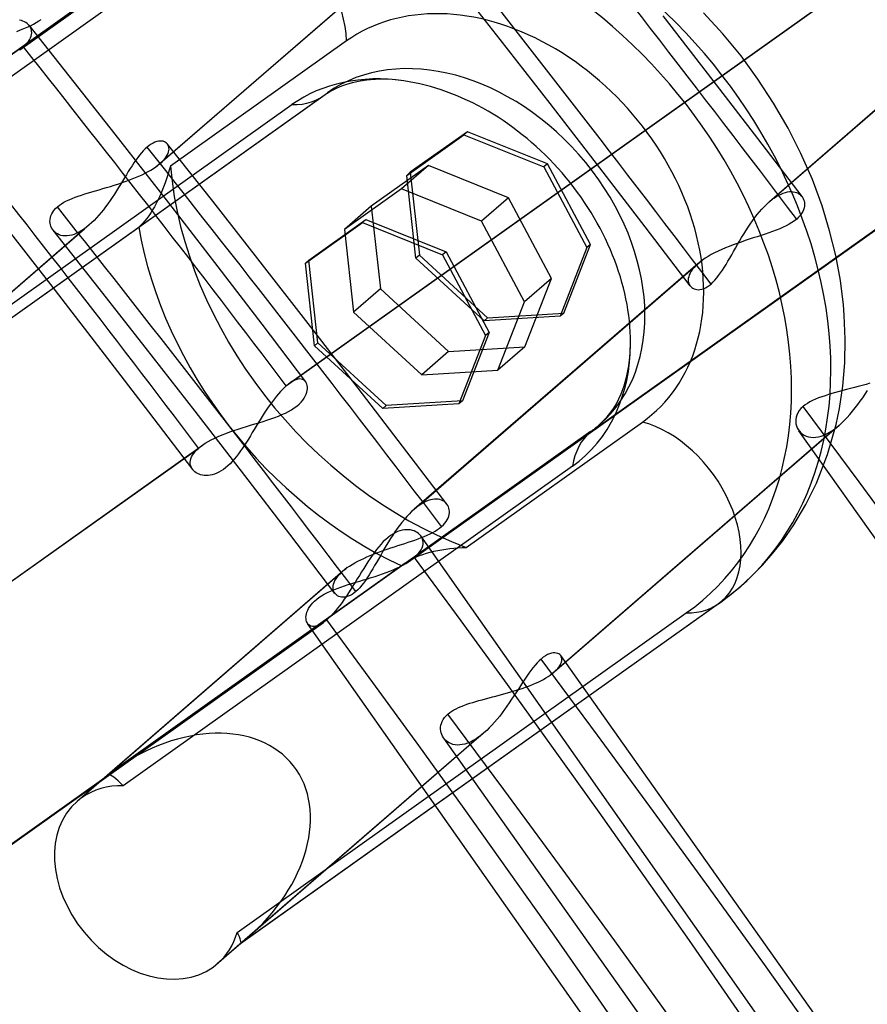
# Model space of a CAD drawing. Header units: millimetres. Extents: x -240 to 234, y -303 to 298.
# Tile 70 of 77: x 137 to 149, y 91 to 105. Entities that reach past the tile are written whole.
import ezdxf

# ---------------------------------------------------------------- set-up
doc = ezdxf.new("R2010")
doc.units = ezdxf.units.MM
doc.layers.add('MAIN-1', color=7, linetype='Continuous')
doc.layers.add('MAIN-2', color=7, linetype='Continuous')

msp = doc.modelspace()

# ---------------------------------------------------------------- linework, layer by layer
at = {"layer": 'MAIN-1'}
for p, q in [((138.792, 103.367), (138.792, 103.368)), ((138.793, 103.366), (138.792, 103.367)), ((138.794, 103.365), (138.793, 103.366)), ((138.793, 103.366), (138.793, 103.366)), ((138.794, 103.364), (138.794, 103.365)), ((138.795, 103.364), (138.794, 103.364)), ((147.721, 102.634), (147.722, 102.633)), ((147.722, 102.633), (147.723, 102.632)), ((147.723, 102.632), (147.723, 102.631)), ((147.723, 102.631), (147.724, 102.63)), ((147.724, 102.63), (147.725, 102.629)), ((147.725, 102.629), (147.726, 102.628)), ((140.784, 101.733), (141.587, 102.304)), ((141.587, 102.304), (141.537, 102.261)), ((141.587, 102.304), (142.715, 101.851)), ((140.734, 101.69), (141.537, 102.261)), ((141.537, 102.261), (142.665, 101.808)), ((142.715, 101.851), (142.665, 101.808)), ((142.665, 101.808), (143.27, 100.672)), ((142.715, 101.851), (143.32, 100.715)), ((140.784, 101.733), (140.734, 101.69)), ((140.861, 100.525), (140.734, 101.69)), ((143.27, 100.672), (142.894, 99.708)), ((143.32, 100.715), (142.944, 99.752)), ((143.32, 100.715), (143.27, 100.672)), ((141.822, 99.643), (140.861, 100.525)), ((142.894, 99.708), (141.822, 99.643)), ((142.944, 99.752), (142.894, 99.708)), ((142.723, 98.302), (142.722, 98.303)), ((142.723, 98.301), (142.723, 98.302)), ((142.724, 98.3), (142.723, 98.301)), ((142.725, 98.3), (142.724, 98.3)), ((142.725, 98.299), (142.725, 98.3)), ((142.726, 98.298), (142.725, 98.299)), ((144.329, 96.165), (144.328, 96.166)), ((144.328, 96.166), (144.328, 96.166)), ((144.328, 96.166), (144.328, 96.166)), ((144.329, 96.165), (144.329, 96.165)), ((144.329, 96.165), (144.329, 96.165)), ((144.329, 96.165), (144.329, 96.165))]:
    msp.add_line(p, q, dxfattribs=at)
for centre, major_axis, start_param, end_param in [((-0.5, -0.433), (139.441, -161.013), 0.713724, 3.45689), ((-5.75, -4.98), (-132.567, 153.076), -2.427868, -0.857072), ((-50, -43.301), (-132.567, 153.076), -3.141592, -0.857072), ((-50, -43.301), (131.913, -152.32), 0, 2.284521)]:
    msp.add_ellipse(centre, major_axis=major_axis, ratio=0.75, start_param=start_param, end_param=end_param, dxfattribs=at)
at = {"layer": 'MAIN-2'}
for p, q in [((136.712, 104.695), (145.109, 110.668)), ((145.156, 110.705), (136.764, 104.736)), ((139.195, 106.475), (132.408, 101.647)), ((139.244, 106.514), (132.516, 101.728)), ((138.629, 103.047), (142.622, 106.505)), ((142.69, 106.558), (138.689, 103.094)), ((151.324, 106.064), (147.331, 102.607)), ((138.941, 105.988), (132.617, 101.49)), ((140.466, 99.966), (148.857, 105.935)), ((140.512, 100.002), (148.91, 105.976)), ((151.262, 106.016), (147.266, 102.555)), ((143.478, 104.84), (142.832, 105.663)), ((146.61, 104.919), (146.338, 105.217)), ((136.735, 105.107), (136.711, 105.113)), ((136.758, 105.099), (136.735, 105.107)), ((136.779, 105.09), (136.758, 105.099)), ((136.798, 105.078), (136.779, 105.09)), ((136.816, 105.066), (136.798, 105.078)), ((136.905, 105.055), (136.944, 105.077)), ((136.944, 105.077), (136.981, 105.1)), ((136.981, 105.1), (137.014, 105.123)), ((146.477, 104.262), (145.772, 105.173)), ((136.673, 104.954), (136.723, 104.974)), ((136.723, 104.974), (136.772, 104.993)), ((136.772, 104.993), (136.818, 105.013)), ((136.832, 105.051), (136.816, 105.066)), ((136.818, 105.013), (136.863, 105.034)), ((136.846, 105.036), (136.832, 105.051)), ((137.478, 104.24), (136.844, 105.039)), ((136.859, 105.017), (136.846, 105.036)), ((136.869, 104.998), (136.859, 105.017)), ((136.863, 105.034), (136.905, 105.055)), ((136.876, 104.977), (136.869, 104.998)), ((136.88, 104.956), (136.876, 104.977)), ((136.879, 104.91), (136.881, 104.933)), ((136.881, 104.933), (136.88, 104.956)), ((136.814, 104.786), (136.834, 104.811)), ((136.834, 104.811), (136.851, 104.836)), ((136.851, 104.836), (136.864, 104.861)), ((136.864, 104.861), (136.873, 104.886)), ((136.873, 104.886), (136.879, 104.91)), ((141.314, 104.821), (138.833, 103.056)), ((144.181, 103.938), (143.478, 104.84)), ((146.867, 104.607), (146.61, 104.919)), ((136.711, 104.695), (136.721, 104.702)), ((136.721, 104.702), (136.73, 104.708)), ((136.73, 104.708), (136.739, 104.715)), ((136.739, 104.715), (136.747, 104.722)), ((136.747, 104.722), (136.756, 104.729)), ((136.756, 104.729), (136.764, 104.736)), ((136.764, 104.736), (136.791, 104.761)), ((136.791, 104.761), (136.814, 104.786)), ((147.105, 104.281), (146.867, 104.607)), ((138.108, 103.439), (137.478, 104.24)), ((141.505, 104.255), (141.392, 104.23)), ((141.63, 104.271), (141.505, 104.255)), ((141.652, 104.273), (141.63, 104.271)), ((141.796, 104.28), (141.652, 104.273)), ((141.955, 104.275), (141.796, 104.28)), ((142.12, 104.257), (141.955, 104.275)), ((147.103, 103.446), (146.477, 104.262)), ((147.325, 103.945), (147.105, 104.281)), ((141.09, 104.11), (141.042, 104.081)), ((141.175, 104.154), (141.09, 104.11)), ((141.242, 104.182), (141.175, 104.154)), ((141.313, 104.208), (141.242, 104.182)), ((141.392, 104.23), (141.313, 104.208)), ((140.996, 104.051), (134.269, 99.265)), ((138.388, 102.199), (141.046, 104.09)), ((141.042, 104.081), (140.996, 104.051)), ((134.22, 99.424), (140.544, 103.922)), ((144.88, 103.033), (144.181, 103.938)), ((147.529, 103.593), (147.325, 103.945)), ((147.711, 103.233), (147.529, 103.593)), ((138.809, 102.54), (138.108, 103.439)), ((138.666, 103.408), (138.641, 103.403)), ((138.689, 103.41), (138.666, 103.408)), ((138.711, 103.41), (138.689, 103.41)), ((138.731, 103.406), (138.711, 103.41)), ((142.161, 102.926), (142.965, 103.498)), ((143.015, 103.541), (142.211, 102.97)), ((142.219, 97.508), (150.62, 103.483)), ((150.666, 103.52), (142.272, 97.548)), ((143.015, 103.541), (142.965, 103.498)), ((142.965, 103.498), (144.093, 103.045)), ((144.143, 103.088), (143.015, 103.541)), ((147.726, 102.628), (147.103, 103.446)), ((138.452, 103.273), (138.426, 103.243)), ((138.479, 103.3), (138.452, 103.273)), ((138.505, 103.324), (138.479, 103.3)), ((138.534, 103.347), (138.505, 103.324)), ((138.562, 103.367), (138.534, 103.347)), ((138.589, 103.382), (138.562, 103.367)), ((138.616, 103.394), (138.589, 103.382)), ((138.641, 103.403), (138.616, 103.394)), ((138.749, 103.4), (138.731, 103.406)), ((138.765, 103.391), (138.749, 103.4)), ((138.78, 103.381), (138.765, 103.391)), ((138.792, 103.368), (138.78, 103.381)), ((139.43, 102.561), (138.791, 103.368)), ((138.803, 103.349), (138.795, 103.364)), ((138.809, 103.333), (138.803, 103.349)), ((138.808, 103.256), (138.812, 103.277)), ((138.813, 103.316), (138.809, 103.333)), ((138.812, 103.277), (138.814, 103.297)), ((138.814, 103.297), (138.813, 103.316)), ((138.347, 103.14), (138.32, 103.102)), ((138.373, 103.177), (138.347, 103.14)), ((138.399, 103.211), (138.373, 103.177)), ((138.426, 103.243), (138.399, 103.211)), ((138.716, 103.118), (138.739, 103.142)), ((138.739, 103.142), (138.759, 103.166)), ((138.759, 103.166), (138.776, 103.189)), ((138.776, 103.189), (138.79, 103.212)), ((138.79, 103.212), (138.8, 103.235)), ((138.8, 103.235), (138.808, 103.256)), ((147.871, 102.867), (147.711, 103.233)), ((138.267, 103.021), (138.241, 102.979)), ((138.294, 103.062), (138.267, 103.021)), ((138.32, 103.102), (138.294, 103.062)), ((138.52, 102.979), (138.559, 103.001)), ((138.559, 103.001), (138.596, 103.024)), ((138.596, 103.024), (138.629, 103.047)), ((138.629, 103.047), (138.64, 103.055)), ((138.64, 103.055), (138.651, 103.062)), ((138.651, 103.062), (138.661, 103.07)), ((138.661, 103.07), (138.671, 103.078)), ((138.671, 103.078), (138.68, 103.086)), ((138.68, 103.086), (138.689, 103.094)), ((138.689, 103.094), (138.716, 103.118)), ((138.817, 103.001), (138.8, 102.946)), ((138.833, 103.056), (138.817, 103.001)), ((142.465, 103.065), (141.661, 102.493)), ((142.465, 103.065), (142.087, 102.737)), ((143.593, 102.612), (142.465, 103.065)), ((144.143, 103.088), (144.093, 103.045)), ((144.093, 103.045), (144.697, 101.909)), ((144.747, 101.952), (144.143, 103.088)), ((145.517, 102.203), (144.88, 103.033)), ((138.186, 102.891), (138.159, 102.846)), ((138.214, 102.935), (138.186, 102.891)), ((138.196, 102.839), (138.246, 102.857)), ((138.241, 102.979), (138.214, 102.935)), ((138.246, 102.857), (138.295, 102.876)), ((138.295, 102.876), (138.344, 102.895)), ((138.344, 102.895), (138.39, 102.915)), ((138.39, 102.915), (138.435, 102.936)), ((138.435, 102.936), (138.479, 102.957)), ((138.479, 102.957), (138.52, 102.979)), ((138.783, 102.891), (138.764, 102.837)), ((138.8, 102.946), (138.783, 102.891)), ((142.211, 102.97), (142.161, 102.926)), ((142.289, 101.761), (142.161, 102.926)), ((142.211, 102.97), (142.339, 101.804)), ((148.008, 102.497), (147.871, 102.867)), ((137.779, 102.71), (137.83, 102.725)), ((137.83, 102.725), (137.883, 102.74)), ((137.883, 102.74), (137.935, 102.756)), ((137.935, 102.756), (137.988, 102.771)), ((137.988, 102.771), (138.04, 102.788)), ((138.04, 102.788), (138.093, 102.804)), ((138.102, 102.754), (138.073, 102.708)), ((138.093, 102.804), (138.144, 102.821)), ((138.131, 102.8), (138.102, 102.754)), ((138.159, 102.846), (138.131, 102.8)), ((138.144, 102.821), (138.196, 102.839)), ((138.724, 102.729), (138.703, 102.677)), ((138.745, 102.783), (138.724, 102.729)), ((138.764, 102.837), (138.745, 102.783)), ((142.087, 102.737), (141.284, 102.166)), ((143.215, 102.284), (142.087, 102.737)), ((137.37, 102.566), (137.408, 102.584)), ((137.408, 102.584), (137.449, 102.602)), ((137.449, 102.602), (137.491, 102.618)), ((137.491, 102.618), (137.535, 102.634)), ((137.535, 102.634), (137.581, 102.65)), ((137.581, 102.65), (137.629, 102.665)), ((137.629, 102.665), (137.678, 102.68)), ((137.678, 102.68), (137.728, 102.695)), ((137.728, 102.695), (137.779, 102.71)), ((138.014, 102.617), (137.984, 102.572)), ((138.044, 102.662), (138.014, 102.617)), ((138.073, 102.708), (138.044, 102.662)), ((138.657, 102.577), (138.633, 102.529)), ((138.68, 102.626), (138.657, 102.577)), ((138.703, 102.677), (138.68, 102.626)), ((143.593, 102.612), (143.215, 102.284)), ((144.197, 101.476), (143.593, 102.612)), ((147.287, 102.573), (147.298, 102.582)), ((147.298, 102.582), (147.309, 102.59)), ((147.309, 102.59), (147.32, 102.599)), ((147.32, 102.599), (147.331, 102.607)), ((147.331, 102.607), (147.365, 102.629)), ((147.365, 102.629), (147.397, 102.648)), ((147.397, 102.648), (147.43, 102.664)), ((147.43, 102.664), (147.461, 102.677)), ((147.461, 102.677), (147.492, 102.687)), ((147.492, 102.687), (147.521, 102.694)), ((147.521, 102.694), (147.55, 102.698)), ((147.55, 102.698), (147.577, 102.699)), ((147.577, 102.699), (147.603, 102.697)), ((147.603, 102.697), (147.627, 102.692)), ((147.627, 102.692), (147.649, 102.685)), ((147.649, 102.685), (147.67, 102.675)), ((147.67, 102.675), (147.689, 102.664)), ((147.689, 102.664), (147.706, 102.65)), ((147.706, 102.65), (147.721, 102.634)), ((147.726, 102.628), (147.738, 102.609)), ((147.738, 102.609), (147.748, 102.589)), ((147.748, 102.589), (147.755, 102.567)), ((137.194, 102.434), (137.216, 102.459)), ((137.216, 102.459), (137.242, 102.483)), ((137.242, 102.483), (137.27, 102.505)), ((137.27, 102.505), (137.3, 102.527)), ((137.3, 102.527), (137.334, 102.547)), ((137.334, 102.547), (137.37, 102.566)), ((137.89, 102.443), (137.857, 102.403)), ((137.921, 102.485), (137.89, 102.443)), ((137.953, 102.528), (137.921, 102.485)), ((137.984, 102.572), (137.953, 102.528)), ((138.583, 102.439), (138.556, 102.397)), ((138.608, 102.483), (138.583, 102.439)), ((138.633, 102.529), (138.608, 102.483)), ((139.505, 101.639), (138.809, 102.54)), ((140.065, 101.752), (139.43, 102.561)), ((141.661, 102.493), (141.284, 102.166)), ((141.661, 102.493), (141.789, 101.328)), ((147.128, 102.414), (147.162, 102.453)), ((147.162, 102.453), (147.196, 102.489)), ((147.196, 102.489), (147.23, 102.523)), ((147.23, 102.523), (147.265, 102.554)), ((147.265, 102.554), (147.276, 102.564)), ((147.276, 102.564), (147.287, 102.573)), ((147.747, 102.442), (147.735, 102.416)), ((147.755, 102.469), (147.747, 102.442)), ((147.755, 102.567), (147.76, 102.544)), ((147.76, 102.494), (147.755, 102.469)), ((147.76, 102.544), (147.761, 102.52)), ((147.761, 102.52), (147.76, 102.494)), ((148.115, 102.147), (148.008, 102.497)), ((137.138, 102.279), (137.139, 102.305)), ((137.139, 102.305), (137.143, 102.331)), ((137.143, 102.331), (137.151, 102.357)), ((137.151, 102.357), (137.162, 102.383)), ((137.162, 102.383), (137.176, 102.409)), ((137.176, 102.409), (137.194, 102.434)), ((137.791, 102.327), (137.758, 102.292)), ((137.824, 102.364), (137.791, 102.327)), ((137.857, 102.403), (137.824, 102.364)), ((138.502, 102.321), (138.474, 102.286)), ((138.529, 102.358), (138.502, 102.321)), ((138.556, 102.397), (138.529, 102.358)), ((147.029, 102.287), (147.062, 102.331)), ((147.062, 102.331), (147.095, 102.374)), ((147.095, 102.374), (147.128, 102.414)), ((147.651, 102.312), (147.619, 102.287)), ((147.677, 102.337), (147.651, 102.312)), ((147.7, 102.363), (147.677, 102.337)), ((147.72, 102.389), (147.7, 102.363)), ((147.735, 102.416), (147.72, 102.389)), ((134.259, 99.262), (138.388, 102.199)), ((134.259, 99.262), (137.622, 102.175)), ((137.69, 102.228), (134.377, 99.359)), ((137.217, 101.305), (136.522, 102.196)), ((137.14, 102.255), (137.138, 102.279)), ((137.144, 102.231), (137.14, 102.255)), ((137.152, 102.209), (137.144, 102.231)), ((137.161, 102.187), (137.152, 102.209)), ((137.173, 102.167), (137.161, 102.187)), ((137.187, 102.148), (137.173, 102.167)), ((137.622, 102.175), (137.585, 102.15)), ((137.633, 102.183), (137.622, 102.175)), ((137.645, 102.191), (137.633, 102.183)), ((137.656, 102.2), (137.645, 102.191)), ((137.668, 102.209), (137.656, 102.2)), ((137.679, 102.219), (137.668, 102.209)), ((137.691, 102.229), (137.679, 102.219)), ((137.724, 102.259), (137.691, 102.229)), ((137.758, 102.292), (137.724, 102.259)), ((138.417, 102.225), (138.388, 102.199)), ((138.445, 102.255), (138.417, 102.225)), ((138.474, 102.286), (138.445, 102.255)), ((141.284, 102.166), (141.411, 101.001)), ((143.82, 101.148), (143.215, 102.284)), ((146.15, 101.371), (145.517, 102.203)), ((146.935, 102.147), (146.966, 102.195)), ((146.966, 102.195), (146.997, 102.241)), ((146.997, 102.241), (147.029, 102.287)), ((147.412, 102.175), (147.363, 102.156)), ((147.459, 102.196), (147.412, 102.175)), ((147.503, 102.217), (147.459, 102.196)), ((147.545, 102.239), (147.503, 102.217)), ((147.584, 102.263), (147.545, 102.239)), ((147.619, 102.287), (147.584, 102.263)), ((137.832, 101.333), (137.183, 102.154)), ((137.204, 102.13), (137.187, 102.148)), ((137.223, 102.115), (137.204, 102.13)), ((137.245, 102.102), (137.223, 102.115)), ((137.268, 102.091), (137.245, 102.102)), ((137.293, 102.082), (137.268, 102.091)), ((137.32, 102.077), (137.293, 102.082)), ((137.349, 102.074), (137.32, 102.077)), ((137.379, 102.075), (137.349, 102.074)), ((137.411, 102.078), (137.379, 102.075)), ((137.444, 102.086), (137.411, 102.078)), ((137.478, 102.096), (137.444, 102.086)), ((137.513, 102.111), (137.478, 102.096)), ((137.549, 102.129), (137.513, 102.111)), ((137.585, 102.15), (137.549, 102.129)), ((146.847, 102.001), (146.876, 102.05)), ((146.876, 102.05), (146.905, 102.099)), ((146.905, 102.099), (146.935, 102.147)), ((146.982, 102.026), (146.925, 102.008)), ((147.038, 102.045), (146.982, 102.026)), ((147.095, 102.063), (147.038, 102.045)), ((147.15, 102.081), (147.095, 102.063)), ((147.205, 102.099), (147.15, 102.081)), ((147.259, 102.118), (147.205, 102.099)), ((147.312, 102.136), (147.259, 102.118)), ((147.363, 102.156), (147.312, 102.136)), ((148.201, 101.797), (148.115, 102.147)), ((144.697, 101.909), (144.322, 100.945)), ((144.372, 100.988), (144.747, 101.952)), ((144.747, 101.952), (144.697, 101.909)), ((146.595, 101.883), (146.544, 101.86)), ((146.648, 101.906), (146.595, 101.883)), ((146.702, 101.927), (146.648, 101.906)), ((146.757, 101.948), (146.702, 101.927)), ((146.812, 101.969), (146.757, 101.948)), ((146.763, 101.855), (146.79, 101.903)), ((146.79, 101.903), (146.818, 101.952)), ((146.869, 101.988), (146.812, 101.969)), ((146.818, 101.952), (146.847, 102.001)), ((146.925, 102.008), (146.869, 101.988)), ((140.772, 100.843), (140.065, 101.752)), ((142.339, 101.804), (142.289, 101.761)), ((143.25, 100.879), (142.289, 101.761)), ((142.339, 101.804), (143.3, 100.923)), ((146.363, 101.761), (146.324, 101.734)), ((146.404, 101.786), (146.363, 101.761)), ((146.449, 101.812), (146.404, 101.786)), ((146.495, 101.836), (146.449, 101.812)), ((146.544, 101.86), (146.495, 101.836)), ((146.683, 101.717), (146.709, 101.762)), ((146.709, 101.762), (146.736, 101.808)), ((146.736, 101.808), (146.763, 101.855)), ((148.266, 101.448), (148.201, 101.797)), ((140.124, 100.83), (139.505, 101.639)), ((140.911, 100.568), (140.784, 101.733)), ((146.262, 101.686), (142.266, 98.225)), ((146.324, 101.734), (142.331, 98.276)), ((146.206, 101.631), (146.183, 101.604)), ((146.232, 101.658), (146.206, 101.631)), ((146.261, 101.685), (146.232, 101.658)), ((146.269, 101.692), (146.261, 101.685)), ((146.277, 101.699), (146.269, 101.692)), ((146.285, 101.705), (146.277, 101.699)), ((146.294, 101.712), (146.285, 101.705)), ((146.302, 101.718), (146.294, 101.712)), ((146.311, 101.725), (146.302, 101.718)), ((146.313, 101.726), (146.311, 101.725)), ((146.315, 101.728), (146.313, 101.726)), ((146.317, 101.729), (146.315, 101.728)), ((146.319, 101.73), (146.317, 101.729)), ((146.32, 101.732), (146.319, 101.73)), ((146.322, 101.733), (146.32, 101.732)), ((146.324, 101.734), (146.322, 101.733)), ((146.605, 101.591), (146.631, 101.631)), ((146.631, 101.631), (146.657, 101.673)), ((146.657, 101.673), (146.683, 101.717)), ((144.197, 101.476), (143.82, 101.148)), ((143.822, 100.512), (144.197, 101.476)), ((146.125, 101.476), (146.124, 101.453)), ((146.13, 101.5), (146.125, 101.476)), ((146.138, 101.524), (146.13, 101.5)), ((146.149, 101.55), (146.138, 101.524)), ((146.164, 101.577), (146.149, 101.55)), ((146.183, 101.604), (146.164, 101.577)), ((146.499, 101.45), (146.526, 101.482)), ((146.526, 101.482), (146.552, 101.516)), ((146.552, 101.516), (146.579, 101.552)), ((146.579, 101.552), (146.605, 101.591)), ((138.478, 100.51), (137.832, 101.333)), ((146.124, 101.453), (146.125, 101.431)), ((146.125, 101.431), (146.13, 101.411)), ((146.13, 101.411), (146.137, 101.392)), ((146.137, 101.392), (146.147, 101.375)), ((146.147, 101.375), (146.159, 101.361)), ((146.159, 101.361), (146.173, 101.348)), ((146.173, 101.348), (146.188, 101.337)), ((146.188, 101.337), (146.205, 101.329)), ((146.205, 101.329), (146.224, 101.323)), ((146.313, 101.323), (146.339, 101.331)), ((146.339, 101.331), (146.365, 101.342)), ((146.365, 101.342), (146.391, 101.357)), ((146.391, 101.357), (146.418, 101.375)), ((146.418, 101.375), (146.445, 101.397)), ((146.445, 101.397), (146.472, 101.422)), ((146.472, 101.422), (146.499, 101.45)), ((148.309, 101.103), (148.266, 101.448)), ((137.907, 100.411), (137.217, 101.305)), ((141.789, 101.328), (141.411, 101.001)), ((141.789, 101.328), (142.75, 100.446)), ((146.224, 101.323), (146.245, 101.319)), ((146.245, 101.319), (146.266, 101.317)), ((146.266, 101.317), (146.289, 101.319)), ((146.289, 101.319), (146.313, 101.323)), ((143.444, 100.185), (143.82, 101.148)), ((148.321, 100.96), (148.309, 101.103)), ((141.411, 101.001), (142.372, 100.119)), ((144.322, 100.945), (143.25, 100.879)), ((143.3, 100.923), (143.25, 100.879)), ((143.3, 100.923), (144.372, 100.988)), ((144.372, 100.988), (144.322, 100.945)), ((148.334, 100.619), (148.321, 100.96)), ((140.74, 100.018), (140.124, 100.83)), ((141.477, 99.932), (140.772, 100.843)), ((139.181, 99.608), (138.478, 100.51)), ((140.911, 100.568), (140.861, 100.525)), ((141.872, 99.686), (140.911, 100.568)), ((142.75, 100.446), (143.822, 100.512)), ((143.822, 100.512), (143.444, 100.185)), ((145.306, 100.404), (145.312, 100.571)), ((148.327, 100.286), (148.334, 100.619)), ((138.529, 99.599), (137.907, 100.411)), ((142.75, 100.446), (142.372, 100.119)), ((145.288, 100.246), (145.306, 100.404)), ((145.261, 100.104), (145.288, 100.246)), ((148.299, 99.96), (148.327, 100.286)), ((142.372, 100.119), (143.444, 100.185)), ((145.222, 99.962), (145.256, 100.084)), ((145.256, 100.084), (145.261, 100.104)), ((140.466, 99.966), (140.439, 99.941)), ((140.474, 99.972), (140.466, 99.966)), ((140.482, 99.979), (140.474, 99.972)), ((140.489, 99.985), (140.482, 99.979)), ((140.497, 99.991), (140.489, 99.985)), ((140.505, 99.997), (140.497, 99.991)), ((140.513, 100.003), (140.505, 99.997)), ((140.543, 100.023), (140.513, 100.003)), ((140.572, 100.038), (140.543, 100.023)), ((140.6, 100.05), (140.572, 100.038)), ((140.626, 100.057), (140.6, 100.05)), ((140.65, 100.06), (140.626, 100.057)), ((140.672, 100.059), (140.65, 100.06)), ((140.691, 100.055), (140.672, 100.059)), ((140.709, 100.047), (140.691, 100.055)), ((140.725, 100.036), (140.709, 100.047)), ((140.738, 100.021), (140.725, 100.036)), ((140.747, 100.006), (140.738, 100.021)), ((140.755, 99.988), (140.747, 100.006)), ((140.76, 99.968), (140.755, 99.988)), ((140.763, 99.946), (140.76, 99.968)), ((140.763, 99.923), (140.763, 99.946)), ((145.181, 99.853), (145.222, 99.962)), ((148.252, 99.644), (148.299, 99.96)), ((148.518, 99.953), (148.463, 99.938)), ((148.573, 99.968), (148.518, 99.953)), ((148.627, 99.984), (148.573, 99.968)), ((148.682, 100), (148.627, 99.984)), ((140.327, 99.818), (140.298, 99.782)), ((140.355, 99.852), (140.327, 99.818)), ((140.383, 99.884), (140.355, 99.852)), ((140.411, 99.914), (140.383, 99.884)), ((140.439, 99.941), (140.411, 99.914)), ((140.716, 99.79), (140.732, 99.818)), ((140.732, 99.818), (140.744, 99.845)), ((140.744, 99.845), (140.754, 99.872)), ((140.754, 99.872), (140.76, 99.898)), ((140.76, 99.898), (140.763, 99.923)), ((142.103, 99.116), (141.477, 99.932)), ((145.148, 99.78), (145.181, 99.853)), ((148.004, 99.809), (147.959, 99.793)), ((148.05, 99.825), (148.004, 99.809)), ((148.098, 99.84), (148.05, 99.825)), ((148.147, 99.854), (148.098, 99.84)), ((148.198, 99.868), (148.147, 99.854)), ((148.249, 99.882), (148.198, 99.868)), ((148.301, 99.896), (148.249, 99.882)), ((148.354, 99.91), (148.301, 99.896)), ((148.408, 99.924), (148.354, 99.91)), ((148.463, 99.938), (148.408, 99.924)), ((148.58, 99.796), (148.614, 99.846)), ((148.614, 99.846), (148.647, 99.896)), ((140.241, 99.704), (140.212, 99.663)), ((140.269, 99.744), (140.241, 99.704)), ((140.298, 99.782), (140.269, 99.744)), ((140.578, 99.652), (140.613, 99.679)), ((140.613, 99.679), (140.645, 99.706)), ((140.645, 99.706), (140.672, 99.733)), ((140.672, 99.733), (140.696, 99.762)), ((140.696, 99.762), (140.716, 99.79)), ((141.872, 99.686), (141.822, 99.643)), ((142.944, 99.752), (141.872, 99.686)), ((145.075, 99.65), (145.112, 99.712)), ((145.112, 99.712), (145.148, 99.78)), ((147.741, 99.673), (147.711, 99.644)), ((147.77, 99.695), (147.741, 99.673)), ((147.802, 99.717), (147.77, 99.695)), ((147.837, 99.738), (147.802, 99.717)), ((147.875, 99.757), (147.837, 99.738)), ((147.916, 99.775), (147.875, 99.757)), ((147.959, 99.793), (147.916, 99.775)), ((148.474, 99.652), (148.51, 99.699)), ((148.51, 99.699), (148.545, 99.747)), ((148.545, 99.747), (148.58, 99.796)), ((139.147, 98.784), (138.529, 99.599)), ((139.88, 98.703), (139.181, 99.608)), ((140.127, 99.532), (140.098, 99.487)), ((140.155, 99.577), (140.127, 99.532)), ((140.183, 99.62), (140.155, 99.577)), ((140.212, 99.663), (140.183, 99.62)), ((140.302, 99.517), (140.354, 99.537)), ((140.354, 99.537), (140.404, 99.558)), ((140.404, 99.558), (140.452, 99.58)), ((140.452, 99.58), (140.498, 99.603)), ((140.498, 99.603), (140.54, 99.627)), ((140.54, 99.627), (140.578, 99.652)), ((144.947, 99.488), (144.984, 99.529)), ((144.984, 99.529), (145.02, 99.573)), ((145.02, 99.573), (145.075, 99.65)), ((147.653, 99.552), (147.643, 99.521)), ((147.667, 99.583), (147.653, 99.552)), ((147.687, 99.614), (147.667, 99.583)), ((147.711, 99.644), (147.687, 99.614)), ((148.205, 99.421), (148.252, 99.644)), ((148.363, 99.52), (148.401, 99.562)), ((148.401, 99.562), (148.438, 99.606)), ((148.438, 99.606), (148.474, 99.652)), ((139.845, 99.373), (139.904, 99.391)), ((139.904, 99.391), (139.963, 99.409)), ((139.963, 99.409), (140.022, 99.427)), ((140.042, 99.396), (140.014, 99.35)), ((140.022, 99.427), (140.08, 99.444)), ((140.07, 99.442), (140.042, 99.396)), ((140.098, 99.487), (140.07, 99.442)), ((140.08, 99.444), (140.137, 99.462)), ((140.137, 99.462), (140.193, 99.48)), ((140.193, 99.48), (140.248, 99.498)), ((140.248, 99.498), (140.302, 99.517)), ((142.998, 97.689), (145.479, 99.454)), ((148.248, 99.407), (144.237, 95.934)), ((144.875, 99.42), (144.947, 99.488)), ((147.643, 99.521), (147.638, 99.49)), ((147.638, 99.49), (147.638, 99.459)), ((147.638, 99.459), (147.641, 99.429)), ((147.641, 99.429), (147.648, 99.4)), ((147.648, 99.4), (147.658, 99.373)), ((148.086, 98.996), (148.205, 99.421)), ((148.224, 99.387), (148.236, 99.397)), ((148.236, 99.397), (148.248, 99.407)), ((148.248, 99.407), (148.287, 99.442)), ((148.287, 99.442), (148.325, 99.48)), ((148.325, 99.48), (148.363, 99.52)), ((139.457, 99.228), (139.508, 99.251)), ((139.508, 99.251), (139.56, 99.273)), ((139.56, 99.273), (139.615, 99.294)), ((139.615, 99.294), (139.671, 99.315)), ((139.671, 99.315), (139.728, 99.335)), ((139.728, 99.335), (139.786, 99.354)), ((139.786, 99.354), (139.845, 99.373)), ((139.959, 99.26), (139.931, 99.215)), ((139.986, 99.305), (139.959, 99.26)), ((140.014, 99.35), (139.986, 99.305)), ((144.748, 99.319), (142.09, 97.428)), ((144.181, 95.89), (148.176, 99.35)), ((147.658, 99.373), (147.672, 99.348)), ((147.672, 99.348), (147.689, 99.324)), ((155.749, 87.943), (147.683, 99.332)), ((147.689, 99.324), (147.709, 99.303)), ((147.709, 99.303), (147.732, 99.284)), ((147.732, 99.284), (147.757, 99.268)), ((147.757, 99.268), (147.785, 99.255)), ((147.785, 99.255), (147.815, 99.245)), ((147.957, 99.246), (147.997, 99.256)), ((147.997, 99.256), (148.038, 99.271)), ((148.038, 99.271), (148.08, 99.291)), ((148.08, 99.291), (148.123, 99.315)), ((148.123, 99.315), (148.131, 99.32)), ((148.131, 99.32), (148.138, 99.324)), ((148.138, 99.324), (148.146, 99.329)), ((148.146, 99.329), (148.153, 99.334)), ((148.153, 99.334), (148.161, 99.34)), ((148.161, 99.34), (148.169, 99.345)), ((148.169, 99.345), (148.176, 99.35)), ((148.176, 99.35), (148.188, 99.359)), ((148.188, 99.359), (148.2, 99.368)), ((148.2, 99.368), (148.212, 99.378)), ((148.212, 99.378), (148.224, 99.387)), ((130.886, 93.155), (139.284, 99.129)), ((139.257, 99.108), (139.266, 99.115)), ((139.266, 99.115), (139.275, 99.122)), ((139.275, 99.122), (139.284, 99.129)), ((139.284, 99.129), (139.323, 99.155)), ((139.323, 99.155), (139.364, 99.18)), ((139.364, 99.18), (139.409, 99.204)), ((139.409, 99.204), (139.457, 99.228)), ((139.876, 99.129), (139.848, 99.088)), ((139.904, 99.172), (139.876, 99.129)), ((139.931, 99.215), (139.904, 99.172)), ((142.726, 98.298), (142.103, 99.116)), ((147.815, 99.245), (147.848, 99.239)), ((147.848, 99.239), (147.882, 99.237)), ((147.882, 99.237), (147.919, 99.239)), ((147.919, 99.239), (147.957, 99.246)), ((130.84, 93.118), (139.232, 99.088)), ((139.131, 98.962), (139.144, 98.987)), ((139.144, 98.987), (139.161, 99.012)), ((139.161, 99.012), (139.181, 99.037)), ((139.181, 99.037), (139.204, 99.063)), ((139.204, 99.063), (139.232, 99.088)), ((139.232, 99.088), (139.24, 99.095)), ((139.24, 99.095), (139.248, 99.102)), ((139.248, 99.102), (139.257, 99.108)), ((139.791, 99.007), (139.763, 98.97)), ((139.82, 99.047), (139.791, 99.007)), ((139.848, 99.088), (139.82, 99.047)), ((147.93, 98.595), (148.086, 98.996)), ((139.113, 98.89), (139.116, 98.914)), ((139.113, 98.867), (139.113, 98.89)), ((139.117, 98.845), (139.113, 98.867)), ((139.116, 98.914), (139.122, 98.938)), ((139.124, 98.824), (139.117, 98.845)), ((139.122, 98.938), (139.131, 98.962)), ((139.642, 98.837), (139.611, 98.81)), ((139.673, 98.867), (139.642, 98.837)), ((139.703, 98.899), (139.673, 98.867)), ((139.733, 98.933), (139.703, 98.899)), ((139.763, 98.97), (139.733, 98.933)), ((144.494, 98.832), (138.17, 94.334)), ((139.133, 98.805), (139.124, 98.824)), ((139.145, 98.786), (139.133, 98.805)), ((139.159, 98.77), (139.145, 98.786)), ((139.176, 98.755), (139.159, 98.77)), ((139.194, 98.741), (139.176, 98.755)), ((139.214, 98.73), (139.194, 98.741)), ((139.236, 98.72), (139.214, 98.73)), ((139.259, 98.712), (139.236, 98.72)), ((139.283, 98.706), (139.259, 98.712)), ((139.309, 98.702), (139.283, 98.706)), ((139.336, 98.7), (139.309, 98.702)), ((139.364, 98.701), (139.336, 98.7)), ((139.393, 98.704), (139.364, 98.701)), ((139.423, 98.711), (139.393, 98.704)), ((139.454, 98.72), (139.423, 98.711)), ((139.485, 98.732), (139.454, 98.72)), ((139.517, 98.747), (139.485, 98.732)), ((139.548, 98.765), (139.517, 98.747)), ((139.58, 98.786), (139.548, 98.765)), ((139.611, 98.81), (139.58, 98.786)), ((140.517, 97.873), (139.88, 98.703)), ((147.781, 98.292), (147.93, 98.595)), ((142.365, 98.299), (142.331, 98.276)), ((142.398, 98.318), (142.365, 98.299)), ((142.43, 98.334), (142.398, 98.318)), ((142.462, 98.347), (142.43, 98.334)), ((142.493, 98.357), (142.462, 98.347)), ((142.522, 98.364), (142.493, 98.357)), ((142.551, 98.368), (142.522, 98.364)), ((142.578, 98.368), (142.551, 98.368)), ((142.604, 98.366), (142.578, 98.368)), ((142.628, 98.362), (142.604, 98.366)), ((142.651, 98.354), (142.628, 98.362)), ((142.671, 98.345), (142.651, 98.354)), ((142.69, 98.333), (142.671, 98.345)), ((142.707, 98.319), (142.69, 98.333)), ((142.722, 98.303), (142.707, 98.319)), ((142.737, 98.28), (142.726, 98.298)), ((142.747, 98.261), (142.737, 98.28)), ((147.611, 98.006), (147.781, 98.292)), ((142.196, 98.159), (142.161, 98.122)), ((142.23, 98.193), (142.196, 98.159)), ((142.265, 98.224), (142.23, 98.193)), ((142.276, 98.234), (142.265, 98.224)), ((142.287, 98.243), (142.276, 98.234)), ((142.298, 98.252), (142.287, 98.243)), ((142.309, 98.26), (142.298, 98.252)), ((142.32, 98.269), (142.309, 98.26)), ((142.331, 98.276), (142.32, 98.269)), ((142.754, 98.241), (142.747, 98.261)), ((142.752, 98.127), (142.758, 98.151)), ((142.759, 98.219), (142.754, 98.241)), ((142.758, 98.151), (142.761, 98.174)), ((142.761, 98.197), (142.759, 98.219)), ((142.761, 98.174), (142.761, 98.197)), ((142.093, 98.041), (142.06, 97.998)), ((142.127, 98.082), (142.093, 98.041)), ((142.161, 98.122), (142.127, 98.082)), ((142.651, 97.982), (142.676, 98.005)), ((142.676, 98.005), (142.697, 98.029)), ((142.697, 98.029), (142.716, 98.053)), ((142.716, 98.053), (142.731, 98.078)), ((142.731, 98.078), (142.743, 98.102)), ((142.743, 98.102), (142.752, 98.127)), ((147.454, 97.781), (147.611, 98.006)), ((141.15, 97.041), (140.517, 97.873)), ((141.964, 97.877), (141.931, 97.855)), ((141.995, 97.908), (141.964, 97.861)), ((141.997, 97.895), (141.964, 97.877)), ((142.027, 97.954), (141.995, 97.908)), ((142.031, 97.911), (141.997, 97.895)), ((142.06, 97.998), (142.027, 97.954)), ((142.063, 97.922), (142.031, 97.911)), ((142.096, 97.931), (142.063, 97.922)), ((142.127, 97.936), (142.096, 97.931)), ((142.157, 97.938), (142.127, 97.936)), ((142.186, 97.937), (142.157, 97.938)), ((142.213, 97.934), (142.186, 97.937)), ((142.24, 97.928), (142.213, 97.934)), ((142.264, 97.92), (142.24, 97.928)), ((142.287, 97.91), (142.264, 97.92)), ((142.308, 97.898), (142.287, 97.91)), ((142.328, 97.884), (142.308, 97.898)), ((142.345, 97.868), (142.328, 97.884)), ((142.359, 97.851), (142.345, 97.868)), ((142.449, 97.861), (142.489, 97.88)), ((142.489, 97.88), (142.526, 97.899)), ((142.526, 97.899), (142.561, 97.918)), ((142.561, 97.918), (142.593, 97.939)), ((142.593, 97.939), (142.623, 97.96)), ((142.623, 97.96), (142.651, 97.982)), ((141.799, 97.735), (141.767, 97.698)), ((141.831, 97.77), (141.799, 97.735)), ((141.864, 97.801), (141.831, 97.77)), ((141.897, 97.83), (141.864, 97.801)), ((141.903, 97.765), (141.873, 97.716)), ((141.931, 97.855), (141.897, 97.83)), ((141.933, 97.813), (141.903, 97.765)), ((141.964, 97.861), (141.933, 97.813)), ((142.036, 97.714), (142.085, 97.73)), ((142.085, 97.73), (142.133, 97.746)), ((142.133, 97.746), (142.181, 97.761)), ((142.181, 97.761), (142.229, 97.777)), ((142.229, 97.777), (142.275, 97.793)), ((142.275, 97.793), (142.321, 97.81)), ((142.321, 97.81), (142.365, 97.826)), ((149.08, 88.284), (142.358, 97.853)), ((142.372, 97.83), (142.359, 97.851)), ((142.365, 97.826), (142.408, 97.844)), ((142.382, 97.809), (142.372, 97.83)), ((142.388, 97.785), (142.382, 97.809)), ((142.385, 97.71), (142.39, 97.736)), ((142.391, 97.761), (142.388, 97.785)), ((142.39, 97.736), (142.391, 97.761)), ((142.408, 97.844), (142.449, 97.861)), ((147.317, 97.606), (147.454, 97.781)), ((141.646, 97.575), (141.693, 97.594)), ((141.705, 97.618), (141.675, 97.575)), ((141.693, 97.594), (141.74, 97.612)), ((141.736, 97.659), (141.705, 97.618)), ((141.767, 97.698), (141.736, 97.659)), ((141.74, 97.612), (141.789, 97.63)), ((141.789, 97.63), (141.838, 97.648)), ((141.816, 97.619), (141.789, 97.571)), ((141.844, 97.667), (141.816, 97.619)), ((141.838, 97.648), (141.887, 97.665)), ((141.873, 97.716), (141.844, 97.667)), ((141.887, 97.665), (141.937, 97.681)), ((141.937, 97.681), (141.986, 97.698)), ((141.986, 97.698), (142.036, 97.714)), ((142.301, 97.575), (142.326, 97.602)), ((142.326, 97.602), (142.346, 97.63)), ((142.342, 97.574), (142.389, 97.591)), ((142.346, 97.63), (142.363, 97.657)), ((142.363, 97.657), (142.376, 97.684)), ((142.376, 97.684), (142.385, 97.71)), ((142.389, 97.591), (142.439, 97.607)), ((142.439, 97.607), (142.49, 97.622)), ((142.49, 97.622), (142.543, 97.634)), ((142.543, 97.634), (142.597, 97.646)), ((142.597, 97.646), (142.653, 97.656)), ((142.653, 97.656), (142.709, 97.664)), ((142.709, 97.664), (142.767, 97.672)), ((142.767, 97.672), (142.824, 97.678)), ((142.824, 97.678), (142.882, 97.683)), ((142.882, 97.683), (142.94, 97.686)), ((142.94, 97.686), (142.998, 97.689)), ((147.171, 97.44), (147.317, 97.606)), ((142.14, 97.468), (138.069, 94.572)), ((141.357, 97.427), (141.393, 97.45)), ((141.393, 97.45), (141.431, 97.472)), ((141.431, 97.472), (141.471, 97.494)), ((141.471, 97.494), (141.513, 97.515)), ((141.513, 97.515), (141.556, 97.535)), ((141.556, 97.535), (141.6, 97.555)), ((141.615, 97.486), (141.585, 97.439)), ((141.6, 97.555), (141.646, 97.575)), ((141.645, 97.531), (141.615, 97.486)), ((141.675, 97.575), (141.645, 97.531)), ((141.735, 97.477), (141.709, 97.432)), ((141.762, 97.524), (141.735, 97.477)), ((141.789, 97.571), (141.762, 97.524)), ((142.105, 97.438), (142.146, 97.46)), ((142.106, 97.442), (142.114, 97.448)), ((142.114, 97.448), (142.122, 97.455)), ((142.122, 97.455), (142.131, 97.462)), ((142.131, 97.462), (142.14, 97.468)), ((142.14, 97.468), (142.175, 97.492)), ((142.146, 97.46), (142.184, 97.484)), ((142.175, 97.492), (142.213, 97.514)), ((142.184, 97.484), (142.219, 97.507)), ((142.213, 97.514), (142.254, 97.536)), ((142.219, 97.507), (142.229, 97.514)), ((142.229, 97.514), (142.238, 97.521)), ((142.238, 97.521), (142.246, 97.528)), ((142.246, 97.528), (142.255, 97.535)), ((142.254, 97.536), (142.297, 97.556)), ((142.255, 97.535), (142.263, 97.541)), ((142.263, 97.541), (142.272, 97.548)), ((142.272, 97.548), (142.301, 97.575)), ((142.297, 97.556), (142.342, 97.574)), ((141.262, 97.356), (137.519, 94.114)), ((142.09, 97.428), (137.961, 94.492)), ((141.324, 97.404), (137.961, 94.492)), ((141.206, 97.301), (141.232, 97.328)), ((141.232, 97.328), (141.262, 97.355)), ((141.262, 97.355), (141.271, 97.364)), ((141.271, 97.364), (141.281, 97.372)), ((141.281, 97.372), (141.291, 97.38)), ((141.291, 97.38), (141.302, 97.388)), ((141.302, 97.388), (141.313, 97.396)), ((141.313, 97.396), (141.324, 97.404)), ((141.324, 97.404), (141.357, 97.427)), ((141.525, 97.343), (141.495, 97.294)), ((141.555, 97.392), (141.525, 97.343)), ((141.585, 97.439), (141.555, 97.392)), ((141.657, 97.343), (141.631, 97.301)), ((141.683, 97.387), (141.657, 97.343)), ((141.709, 97.432), (141.683, 97.387)), ((141.767, 97.299), (141.82, 97.317)), ((141.82, 97.317), (141.871, 97.335)), ((141.871, 97.335), (141.921, 97.354)), ((141.921, 97.354), (141.97, 97.374)), ((141.97, 97.374), (142.017, 97.395)), ((142.017, 97.395), (142.062, 97.416)), ((142.062, 97.416), (142.105, 97.438)), ((142.09, 97.428), (142.097, 97.435)), ((142.097, 97.435), (142.106, 97.442)), ((147.016, 97.283), (147.171, 97.44)), ((141.125, 97.148), (141.13, 97.172)), ((141.13, 97.172), (141.139, 97.197)), ((141.139, 97.197), (141.15, 97.222)), ((141.15, 97.222), (141.165, 97.248)), ((141.165, 97.248), (141.184, 97.274)), ((141.184, 97.274), (141.206, 97.301)), ((141.336, 97.165), (141.389, 97.182)), ((141.389, 97.182), (141.443, 97.199)), ((141.435, 97.196), (141.404, 97.147)), ((141.465, 97.245), (141.435, 97.196)), ((141.443, 97.199), (141.498, 97.215)), ((141.495, 97.294), (141.465, 97.245)), ((141.498, 97.215), (141.552, 97.231)), ((141.552, 97.185), (141.525, 97.151)), ((141.552, 97.231), (141.607, 97.248)), ((141.578, 97.221), (141.552, 97.185)), ((141.605, 97.26), (141.578, 97.221)), ((141.631, 97.301), (141.605, 97.26)), ((141.607, 97.248), (141.661, 97.264)), ((141.661, 97.264), (141.714, 97.281)), ((141.714, 97.281), (141.767, 97.299)), ((146.854, 97.135), (147.016, 97.283)), ((141, 97.031), (141.043, 97.053)), ((141.043, 97.053), (141.087, 97.074)), ((141.087, 97.074), (141.134, 97.093)), ((141.124, 97.125), (141.125, 97.148)), ((141.125, 97.103), (141.124, 97.125)), ((141.129, 97.083), (141.125, 97.103)), ((141.136, 97.064), (141.129, 97.083)), ((141.134, 97.093), (141.182, 97.112)), ((141.146, 97.047), (141.136, 97.064)), ((141.157, 97.032), (141.146, 97.047)), ((141.171, 97.019), (141.157, 97.032)), ((141.182, 97.112), (141.232, 97.131)), ((141.232, 97.131), (141.284, 97.148)), ((141.284, 97.148), (141.336, 97.165)), ((141.343, 97.051), (141.312, 97.004)), ((141.374, 97.099), (141.343, 97.051)), ((141.404, 97.147), (141.374, 97.099)), ((141.417, 97.045), (141.39, 97.027)), ((141.445, 97.067), (141.417, 97.045)), ((141.472, 97.092), (141.445, 97.067)), ((141.499, 97.12), (141.472, 97.092)), ((141.525, 97.151), (141.499, 97.12)), ((146.705, 97.011), (146.755, 97.052)), ((146.755, 97.052), (146.805, 97.093)), ((146.805, 97.093), (146.854, 97.135)), ((139.812, 92.107), (146.599, 96.934)), ((146.549, 96.895), (139.822, 92.11)), ((140.815, 96.882), (140.837, 96.909)), ((140.837, 96.909), (140.863, 96.934)), ((140.863, 96.934), (140.893, 96.96)), ((140.893, 96.96), (140.925, 96.984)), ((140.925, 96.984), (140.961, 97.008)), ((140.961, 97.008), (141, 97.031)), ((141.187, 97.008), (141.171, 97.019)), ((141.204, 96.999), (141.187, 97.008)), ((141.223, 96.993), (141.204, 96.999)), ((141.25, 96.915), (141.219, 96.873)), ((141.244, 96.989), (141.223, 96.993)), ((141.266, 96.987), (141.244, 96.989)), ((141.281, 96.959), (141.25, 96.915)), ((141.289, 96.989), (141.266, 96.987)), ((141.312, 97.004), (141.281, 96.959)), ((141.313, 96.993), (141.289, 96.989)), ((141.338, 97.001), (141.313, 96.993)), ((141.364, 97.012), (141.338, 97.001)), ((141.39, 97.027), (141.364, 97.012)), ((146.549, 96.895), (146.602, 96.933)), ((146.602, 96.933), (146.653, 96.972)), ((146.653, 96.972), (146.705, 97.011)), ((139.773, 92.268), (146.097, 96.767)), ((140.749, 96.754), (140.756, 96.779)), ((140.756, 96.779), (140.766, 96.804)), ((140.766, 96.804), (140.779, 96.83)), ((140.779, 96.83), (140.795, 96.856)), ((140.795, 96.856), (140.815, 96.882)), ((141.127, 96.759), (141.096, 96.727)), ((141.157, 96.795), (141.127, 96.759)), ((141.188, 96.832), (141.157, 96.795)), ((141.219, 96.873), (141.188, 96.832)), ((132.589, 90.657), (140.99, 96.633)), ((141.037, 96.67), (132.641, 90.698)), ((140.742, 96.708), (140.744, 96.73)), ((140.743, 96.686), (140.742, 96.708)), ((140.745, 96.666), (140.743, 96.686)), ((140.744, 96.73), (140.749, 96.754)), ((140.75, 96.647), (140.745, 96.666)), ((140.758, 96.63), (140.75, 96.647)), ((140.767, 96.615), (140.758, 96.63)), ((147.424, 87.136), (140.764, 96.618)), ((140.99, 96.633), (140.96, 96.613)), ((140.998, 96.639), (140.99, 96.633)), ((141.005, 96.644), (140.998, 96.639)), ((141.013, 96.65), (141.005, 96.644)), ((141.021, 96.657), (141.013, 96.65)), ((141.029, 96.663), (141.021, 96.657)), ((141.037, 96.67), (141.029, 96.663)), ((141.066, 96.697), (141.037, 96.67)), ((141.096, 96.727), (141.066, 96.697)), ((140.78, 96.601), (140.767, 96.615)), ((140.795, 96.59), (140.78, 96.601)), ((140.812, 96.582), (140.795, 96.59)), ((140.832, 96.577), (140.812, 96.582)), ((140.854, 96.576), (140.832, 96.577)), ((140.878, 96.579), (140.854, 96.576)), ((140.904, 96.586), (140.878, 96.579)), ((140.931, 96.598), (140.904, 96.586)), ((140.96, 96.613), (140.931, 96.598)), ((144.222, 96.204), (144.197, 96.199)), ((144.245, 96.205), (144.222, 96.204)), ((144.266, 96.202), (144.245, 96.205)), ((144.286, 96.197), (144.266, 96.202)), ((143.996, 96.062), (143.967, 96.029)), ((144.024, 96.091), (143.996, 96.062)), ((144.053, 96.117), (144.024, 96.091)), ((144.083, 96.142), (144.053, 96.117)), ((144.113, 96.162), (144.083, 96.142)), ((144.142, 96.179), (144.113, 96.162)), ((144.17, 96.191), (144.142, 96.179)), ((144.197, 96.199), (144.17, 96.191)), ((144.302, 96.189), (144.286, 96.197)), ((144.317, 96.179), (144.302, 96.189)), ((144.328, 96.166), (144.317, 96.179)), ((152.442, 84.707), (144.328, 96.166)), ((144.337, 96.15), (144.329, 96.165)), ((144.332, 96.053), (144.34, 96.075)), ((144.343, 96.134), (144.337, 96.15)), ((144.34, 96.075), (144.344, 96.096)), ((144.345, 96.115), (144.343, 96.134)), ((144.344, 96.096), (144.345, 96.115)), ((143.909, 95.957), (143.88, 95.917)), ((143.938, 95.994), (143.909, 95.957)), ((143.967, 96.029), (143.938, 95.994)), ((144.22, 95.919), (144.229, 95.927)), ((144.229, 95.927), (144.237, 95.934)), ((144.237, 95.934), (144.264, 95.959)), ((144.264, 95.959), (144.287, 95.983)), ((144.287, 95.983), (144.306, 96.007)), ((144.306, 96.007), (144.321, 96.031)), ((144.321, 96.031), (144.332, 96.053)), ((143.792, 95.788), (143.762, 95.742)), ((143.821, 95.833), (143.792, 95.788)), ((143.851, 95.876), (143.821, 95.833)), ((143.88, 95.917), (143.851, 95.876)), ((143.972, 95.776), (144.011, 95.794)), ((144.011, 95.794), (144.05, 95.812)), ((144.05, 95.812), (144.086, 95.831)), ((144.086, 95.831), (144.119, 95.851)), ((144.119, 95.851), (144.151, 95.87)), ((144.151, 95.87), (144.181, 95.89)), ((144.181, 95.89), (144.191, 95.897)), ((144.191, 95.897), (144.201, 95.905)), ((144.201, 95.905), (144.21, 95.912)), ((144.21, 95.912), (144.22, 95.919)), ((143.562, 95.635), (143.61, 95.649)), ((143.61, 95.649), (143.658, 95.663)), ((143.658, 95.663), (143.706, 95.677)), ((143.701, 95.648), (143.669, 95.6)), ((143.732, 95.695), (143.701, 95.648)), ((143.706, 95.677), (143.753, 95.693)), ((143.762, 95.742), (143.732, 95.695)), ((143.753, 95.693), (143.799, 95.708)), ((143.799, 95.708), (143.844, 95.724)), ((143.844, 95.724), (143.888, 95.741)), ((143.888, 95.741), (143.93, 95.758)), ((143.93, 95.758), (143.972, 95.776)), ((143.047, 95.494), (143.089, 95.507)), ((143.089, 95.507), (143.133, 95.52)), ((143.133, 95.52), (143.178, 95.533)), ((143.178, 95.533), (143.224, 95.545)), ((143.224, 95.545), (143.271, 95.558)), ((143.271, 95.558), (143.319, 95.57)), ((143.319, 95.57), (143.367, 95.583)), ((143.367, 95.583), (143.416, 95.595)), ((143.416, 95.595), (143.464, 95.608)), ((143.464, 95.608), (143.513, 95.621)), ((143.513, 95.621), (143.562, 95.635)), ((143.637, 95.551), (143.605, 95.503)), ((143.669, 95.6), (143.637, 95.551)), ((142.766, 95.363), (142.794, 95.382)), ((142.794, 95.382), (142.825, 95.401)), ((142.825, 95.401), (142.857, 95.418)), ((142.857, 95.418), (142.891, 95.435)), ((142.891, 95.435), (142.928, 95.45)), ((142.928, 95.45), (142.966, 95.465)), ((142.966, 95.465), (143.005, 95.48)), ((143.005, 95.48), (143.047, 95.494)), ((143.538, 95.407), (143.504, 95.36)), ((143.572, 95.455), (143.538, 95.407)), ((143.605, 95.503), (143.572, 95.455)), ((142.649, 95.211), (142.66, 95.239)), ((142.66, 95.239), (142.675, 95.266)), ((142.675, 95.266), (142.693, 95.292)), ((142.693, 95.292), (142.715, 95.318)), ((142.715, 95.318), (142.741, 95.342)), ((142.741, 95.342), (142.766, 95.363)), ((143.433, 95.27), (143.397, 95.228)), ((143.469, 95.315), (143.433, 95.27)), ((143.504, 95.36), (143.469, 95.315)), ((142.638, 95.157), (142.642, 95.184)), ((142.638, 95.13), (142.638, 95.157)), ((142.64, 95.104), (142.638, 95.13)), ((142.645, 95.079), (142.64, 95.104)), ((142.642, 95.184), (142.649, 95.211)), ((143.286, 95.111), (143.248, 95.077)), ((143.323, 95.148), (143.286, 95.111)), ((143.36, 95.187), (143.323, 95.148)), ((143.397, 95.228), (143.36, 95.187)), ((139.812, 92.107), (143.176, 95.02)), ((143.248, 95.077), (139.93, 92.204)), ((142.653, 95.055), (142.645, 95.079)), ((142.664, 95.032), (142.653, 95.055)), ((142.677, 95.01), (142.664, 95.032)), ((142.693, 94.989), (142.677, 95.01)), ((150.75, 83.612), (142.683, 95.002)), ((142.712, 94.97), (142.693, 94.989)), ((142.733, 94.953), (142.712, 94.97)), ((142.757, 94.938), (142.733, 94.953)), ((143.096, 94.969), (143.056, 94.949)), ((143.136, 94.993), (143.096, 94.969)), ((143.176, 95.02), (143.136, 94.993)), ((143.188, 95.029), (143.176, 95.02)), ((143.2, 95.038), (143.188, 95.029)), ((143.212, 95.048), (143.2, 95.038)), ((143.224, 95.057), (143.212, 95.048)), ((143.236, 95.067), (143.224, 95.057)), ((143.248, 95.077), (143.236, 95.067)), ((142.783, 94.926), (142.757, 94.938)), ((142.811, 94.916), (142.783, 94.926)), ((142.841, 94.91), (142.811, 94.916)), ((142.873, 94.907), (142.841, 94.91)), ((142.907, 94.908), (142.873, 94.907)), ((142.942, 94.913), (142.907, 94.908)), ((142.979, 94.921), (142.942, 94.913)), ((143.017, 94.933), (142.979, 94.921)), ((143.056, 94.949), (143.017, 94.933)), ((137.961, 94.492), (137.583, 94.165)), ((139.434, 91.779), (139.812, 92.107)), ((139.822, 92.11), (139.498, 91.83))]:
    msp.add_line(p, q, dxfattribs=at)
for centre, major_axis, ratio, start_param, end_param in [((0, 0), (-138.787, 160.257), 0.75, -2.427868, 0.713724), ((-5.25, -4.547), (-131.913, 152.32), 0.75, -2.427868, -0.857072), ((142.897, 101.704), (-3.957, 4.57), 0.75, 3.069919, 6.211512), ((9.244, 8.006), (-145.764, 168.313), 0.75, -1.657673, -1.627268), ((142.519, 101.377), (-3.825, 4.417), 0.75, 3.069919, 6.211512), ((140.12, 105.282), (0.876, -1.231), 0.65974, 0.786162, 3.204665), ((9.244, 8.006), (144.444, -166.79), 0.75, 1.483568, 1.514677), ((143.397, 102.137), (-2.226, 2.571), 0.75, 3.069919, 6.211512), ((142.897, 101.704), (1.979, -2.285), 0.75, 0, 3.069919), ((24.244, 20.996), (-122.283, 141.2), 0.75, -1.658652, -1.626288), ((142.519, 101.377), (2.111, -2.438), 0.75, 2.42779, 3.069919), ((142.519, 101.377), (2.111, -2.438), 0.75, 0.713724, 2.42779), ((140.12, 105.282), (0.876, -1.231), 0.65974, -0.460526, 0.063072), ((24.244, 20.996), (120.964, -139.677), 0.75, 1.482764, 1.515481), ((4.244, 3.676), (-145.764, 168.313), 0.75, -1.657673, -1.627268), ((143.397, 102.137), (3.463, -3.998), 0.75, -2.34078, -0.94416), ((4.244, 3.676), (144.444, -166.79), 0.75, 1.483568, 1.514677), ((142.897, 101.704), (-3.463, 3.998), 0.75, 0.890877, 2.107368), ((142.519, 101.377), (2.111, -2.438), 0.75, -0.071674, 0.713724), ((9.244, 8.006), (144.444, -166.79), 0.75, 0.713724, 1.473773), ((142.897, 101.704), (1.979, -2.285), 0.75, -0.071674, 0), ((145.673, 98.127), (0.876, -1.231), 0.65974, 0.063072, 2.481576), ((145.673, 98.127), (0.876, -1.231), 0.65974, -3.07852, -2.554921), ((24.244, 20.996), (-122.283, 141.2), 0.75, -2.427868, -1.674838), ((145.673, 98.127), (0.876, -1.231), 0.65974, -0.460526, 0.063072), ((24.244, 20.996), (120.964, -139.677), 0.75, 0.713724, 1.466401), ((4.244, 3.676), (-145.764, 168.313), 0.75, -2.427868, -1.668171), ((138.887, 93.299), (-1.677, -1.318), 0.707746, 1.621956, 4.659445), ((4.244, 3.676), (144.444, -166.79), 0.75, 0.713724, 1.473773), ((138.887, 93.299), (-1.677, -1.318), 0.707746, -1.62374, -1.575097), ((138.887, 93.299), (-0.935, 1.19), 0.090057, -0.590972, -0.067373), ((138.509, 92.972), (-0.989, 1.142), 0.75, -0.595273, -0.071674), ((138.509, 92.972), (-0.989, 1.142), 0.75, -0.071674, 0.000079), ((138.509, 92.972), (-0.989, 1.142), 0.75, 0.000079, 3.069919), ((138.509, 92.972), (-0.989, 1.142), 0.75, 3.141592, 3.593518), ((138.887, 93.299), (-0.935, 1.19), 0.090057, 3.140674, 3.597818), ((138.887, 93.299), (-1.677, -1.318), 0.707746, 1.566496, 1.621956), ((138.887, 93.299), (-0.935, 1.19), 0.090057, 3.07422, 3.130723), ((138.887, 93.299), (-0.935, 1.19), 0.090057, 3.130723, 3.140674), ((138.509, 92.972), (-0.989, 1.142), 0.75, 3.069919, 3.141592)]:
    msp.add_ellipse(centre, major_axis=major_axis, ratio=ratio, start_param=start_param, end_param=end_param, dxfattribs=at)

doc.saveas('drawing.dxf')
